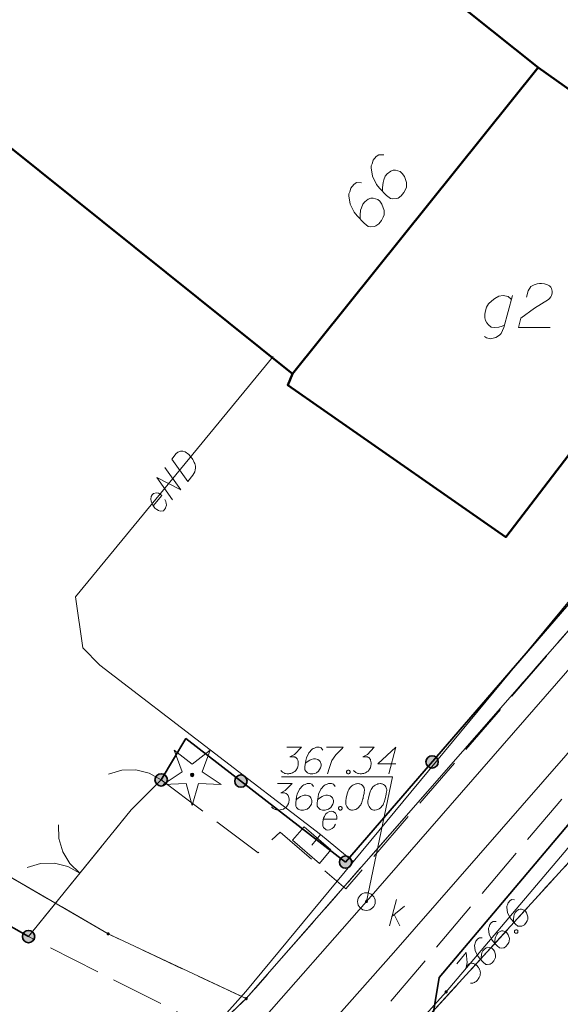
# Model space of a CAD drawing. Header units: metres. Extents: x 5554594 to 5556205, y 5636132 to 5636668.
# Tile 99 of 168: x 5555373 to 5555389, y 5636419 to 5636447. Entities that reach past the tile are written whole.
import ezdxf

# ---------------------------------------------------------------- set-up
doc = ezdxf.new("R2010")
doc.units = ezdxf.units.M
doc.header["$MEASUREMENT"] = 0
doc.header["$XCLIPFRAME"] = 0
for name, pattern in [('L_0_06', [2, 1.5, -0.5]), ('PRZER1-1', [2, 1, -1]), ('PRZER3-1', [4, 3, -1])]:
    doc.linetypes.add(name, pattern=pattern)
for name, color, linetype, lineweight in [('#digitalizacja', 7, 'Continuous', 18), ('#RASTER', 7, 'Continuous', 18), ('#skartowane', 7, 'Continuous', 18)]:
    doc.layers.add(name, color=color, linetype=linetype, lineweight=lineweight)
for name, color, linetype, lineweight, true_color in [('GEPADR', 18, 'Continuous', 18, 0x0a0909), ('GEPADR_O', 18, 'Continuous', 18, 0x0a0909), ('GEPPGD', 96, 'Continuous', 18, 0x008000), ('GESBZO', 18, 'Continuous', 50, 0x0a0909), ('GESBZO_O', 18, 'Continuous', 50, 0x0a0909), ('GESDZI', 18, 'Continuous', 18, 0x0a0909), ('GESKKL', 96, 'PRZER3-1', 18, 0x008000), ('GESUZY', 96, 'PRZER1-1', 18, 0x008000), ('GULENN', 1, 'Continuous', 18, 0xff0000), ('GUPESH', 1, 'Continuous', 18, 0xff0000), ('GUPESH_O', 1, 'Continuous', 18, 0xff0000)]:
    doc.layers.add(name, color=color, linetype=linetype, lineweight=lineweight, true_color=true_color)
picture_1 = doc.add_image_def('image1.tif', size_in_pixel=(18897, 11811))

# ---------------------------------------------------------------- blocks, each defined once
blk = doc.blocks.new('EPPGN')
blk.add_hatch(color=0).paths.add_polyline_path([(0, -0.09), (-0.027812, -0.085595), (-0.052901, -0.072812), (-0.072812, -0.052901), (-0.085595, -0.027812), (-0.09, 0), (-0.085595, 0.027812), (-0.072812, 0.052901), (-0.052901, 0.072812), (-0.027812, 0.085595), (0, 0.09), (0.027812, 0.085595), (0.052901, 0.072812), (0.072812, 0.052901), (0.085595, 0.027812), (0.09, 0), (0.085595, -0.027812), (0.072812, -0.052901), (0.052901, -0.072812), (0.027812, -0.085595)])
blk = doc.blocks.new('KOLO')
blk.add_hatch(color=0).paths.add_polyline_path([(0, -0.5), (-0.12941, -0.482963), (-0.25, -0.433013), (-0.353553, -0.353553), (-0.433013, -0.25), (-0.482963, -0.12941), (-0.5, 0), (-0.482963, 0.12941), (-0.433013, 0.25), (-0.353553, 0.353553), (-0.25, 0.433013), (-0.12941, 0.482963), (0, 0.5), (0.12941, 0.482963), (0.25, 0.433013), (0.353553, 0.353553), (0.433013, 0.25), (0.482963, 0.12941), (0.5, 0), (0.482963, -0.12941), (0.433013, -0.25), (0.353553, -0.353553), (0.25, -0.433013), (0.12941, -0.482963)])
blk = doc.blocks.new('POINT_1')
blk.add_hatch(color=0).paths.add_polyline_path([(-0.000884, -0.0025), (-0.0025, -0.000884), (-0.0025, 0.000884), (0.000884, 0.0025), (0.0025, 0.000884), (0.0025, -0.000884), (0.000884, -0.0025)])
blk = doc.blocks.new('OBOP01_01')
at = {"linetype": 'Continuous', "lineweight": 18}
blk.add_hatch(color=0, dxfattribs=at).paths.add_polyline_path([(0, -0.1, 1), (0, 0.1, 1)])
at = {"color": 0, "linetype": 'Continuous', "lineweight": 18, "flags": 128}
blk.add_lwpolyline([(0, -1.74), (-0.35, -0.48), (-1.65, -0.54), (-0.57, 0.18), (-1.02, 1.4), (0, 0.6), (1.02, 1.4), (0.57, 0.18), (1.65, -0.54), (0.35, -0.48), (0, -1.74)], dxfattribs=at)
at = {"color": 0, "linetype": 'Continuous', "lineweight": 18}
blk.add_circle((0, 0), 0.1, dxfattribs=at)
blk = doc.blocks.new('SLBRA')
at = {"color": 0, "flags": 128}
for points in [[(0, 0), (-0.068148, -0.517638), (-0.267949, -1), (-0.585786, -1.414214), (-1, -1.732051)], [(1, -1.732051), (0.585786, -1.414214), (0.267949, -1), (0.068148, -0.517638), (0, 0)]]:
    blk.add_lwpolyline(points, dxfattribs=at)
blk = doc.blocks.new('SZAFA1_2')
at = {"color": 0, "flags": 128}
blk.add_lwpolyline([(-1, -0.5), (-1, 0.5), (1, 0.5), (1, -0.5), (-1, -0.5)], close=True, dxfattribs=at)
blk = doc.blocks.new('*U108')
at = {"layer": 'GESBZO_O', "color": 7, "linetype": 'ByBlock', "lineweight": 18, "flags": 128}
for points in [[(5555387.244, 5636438.952), (5555386.998, 5636438.046), (5555386.958, 5636437.958), (5555386.919, 5636437.879), (5555386.87, 5636437.83), (5555386.771, 5636437.761), (5555386.624, 5636437.722), (5555386.506, 5636437.751), (5555386.446, 5636437.791)], [(5555387.017, 5636438.115), (5555386.948, 5636438.086), (5555386.86, 5636438.056), (5555386.742, 5636438.046), (5555386.643, 5636438.056), (5555386.565, 5636438.125), (5555386.515, 5636438.184), (5555386.476, 5636438.243), (5555386.456, 5636438.322), (5555386.456, 5636438.43), (5555386.476, 5636438.519), (5555386.506, 5636438.627), (5555386.565, 5636438.716), (5555386.653, 5636438.804), (5555386.742, 5636438.873), (5555386.86, 5636438.932), (5555386.978, 5636438.952), (5555387.116, 5636438.922), (5555387.214, 5636438.844)]]:
    blk.add_lwpolyline(points, dxfattribs=at)
blk = doc.blocks.new('*U323')
at = {"layer": '#skartowane', "color": 36, "linetype": 'ByBlock', "lineweight": 18, "true_color": 0x803300}
for p, q in [((5555383.751, 5636421.093), (5555383.951, 5636421.843)), ((5555383.821, 5636421.359), (5555384.176, 5636421.654)), ((5555383.892, 5636421.418), (5555384.046, 5636421.093))]:
    blk.add_line(p, q, dxfattribs=at)

msp = doc.modelspace()

# ---------------------------------------------------------------- hatches: boundary and pattern name
at = {"layer": '#skartowane', "linetype": 'Continuous', "lineweight": 35}
h = msp.add_hatch(color=7, dxfattribs=at)
edge = h.paths.add_edge_path()
edge.add_arc((5555384.963, 5636425.737), 0.175, 0, 360)
h = msp.add_hatch(color=7, dxfattribs=at)
edge = h.paths.add_edge_path()
edge.add_arc((5555377.28, 5636425.23), 0.175, 0, 360)
h = msp.add_hatch(color=7, dxfattribs=at)
edge = h.paths.add_edge_path()
edge.add_arc((5555379.543, 5636425.193), 0.175, 0, 360)
h = msp.add_hatch(color=7, dxfattribs=at)
edge = h.paths.add_edge_path()
edge.add_arc((5555382.51, 5636422.9), 0.175, 0, 360)
h = msp.add_hatch(color=7, dxfattribs=at)
edge = h.paths.add_edge_path()
edge.add_arc((5555382.51, 5636422.9), 0.175, 0, 360)
at = {"layer": '#skartowane', "linetype": 'Continuous', "lineweight": 18}
h = msp.add_hatch(color=7, dxfattribs=at)
edge = h.paths.add_edge_path()
edge.add_arc((5555383.1, 5636421.78), 0.045, 0, 360)
at = {"layer": '#skartowane', "linetype": 'Continuous', "lineweight": 35}
h = msp.add_hatch(color=7, dxfattribs=at)
edge = h.paths.add_edge_path()
edge.add_arc((5555373.52, 5636420.79), 0.175, 0, 360)

# ---------------------------------------------------------------- linework, layer by layer
at = {"layer": '#digitalizacja', "color": 1, "linetype": 'Continuous', "lineweight": 18}
for p, q in [((5555381.55, 5636423.38), (5555381.803, 5636423.682)), ((5555381.803, 5636423.682), (5555382.728, 5636422.916))]:
    msp.add_line(p, q, dxfattribs=at)
at = {"layer": '#digitalizacja', "color": 1, "linetype": 'Continuous', "lineweight": 18, "flags": 128}
for points in [[(5555411.571, 5636453.721), (5555406.592, 5636449.318), (5555403.351, 5636446.174), (5555396.128, 5636439.089), (5555379.678, 5636419.236)], [(5555381.803, 5636423.682), (5555375.543, 5636428.477), (5555375.055, 5636428.975), (5555374.853, 5636430.414), (5555380.452, 5636437.225)], [(5555377.581, 5636434.318), (5555377.709, 5636434.473), (5555377.74, 5636434.502), (5555377.756, 5636434.512), (5555377.784, 5636434.527), (5555377.804, 5636434.533), (5555377.824, 5636434.539), (5555377.866, 5636434.543), (5555377.895, 5636434.542), (5555377.96, 5636434.527), (5555378.06, 5636434.445), (5555378.102, 5636434.403), (5555378.121, 5636434.379), (5555378.14, 5636434.356), (5555378.159, 5636434.333), (5555378.174, 5636434.305), (5555378.194, 5636434.273), (5555378.22, 5636434.221), (5555378.231, 5636434.197), (5555378.251, 5636434.119), (5555378.252, 5636434.065), (5555378.245, 5636434.01), (5555378.23, 5636433.954), (5555378.209, 5636433.91), (5555378.18, 5636433.865), (5555378.033, 5636433.687), (5555377.581, 5636434.318)], [(5555377.606, 5636433.167), (5555377.154, 5636433.798), (5555377.838, 5636433.45), (5555377.386, 5636434.081)], [(5555377.057, 5636432.992), (5555377.297, 5636433.284), (5555377.255, 5636433.326), (5555377.206, 5636433.35), (5555377.15, 5636433.366), (5555377.064, 5636433.345), (5555377.022, 5636433.303), (5555377.001, 5636433.259), (5555376.987, 5636433.186), (5555376.993, 5636433.128), (5555377.021, 5636433.06), (5555377.042, 5636433.011), (5555377.105, 5636432.929), (5555377.155, 5636432.888), (5555377.2, 5636432.859), (5555377.247, 5636432.843), (5555377.343, 5636432.856), (5555377.377, 5636432.889), (5555377.403, 5636432.929), (5555377.406, 5636432.934), (5555377.428, 5636433.015), (5555377.422, 5636433.074), (5555377.41, 5636433.106), (5555377.41, 5636433.114), (5555377.387, 5636433.171)], [(5555369.807, 5636408.006), (5555374.933, 5636413.91), (5555379.678, 5636419.236)]]:
    msp.add_lwpolyline(points, dxfattribs=at)
at = {"layer": '#digitalizacja', "color": 5, "linetype": 'Continuous', "lineweight": 18, "flags": 128}
msp.add_lwpolyline([(5555407.558, 5636446.707), (5555404.272, 5636443.186), (5555399.619, 5636438.519), (5555394.658, 5636432.671), (5555389.343, 5636426.59), (5555383.867, 5636420.325), (5555376.743, 5636412.289), (5555370.792, 5636405.215), (5555363.981, 5636396.892), (5555347.841, 5636378.588), (5555342.113, 5636367.796), (5555339.77, 5636363.092), (5555337.162, 5636356.758)], dxfattribs=at)
at = {"layer": '#digitalizacja', "color": 36, "linetype": 'Continuous', "lineweight": 18, "true_color": 0x803300, "flags": 128}
for points in [[(5555380.583, 5636425.125), (5555380.996, 5636425.125), (5555380.801, 5636424.924), (5555380.671, 5636424.859), (5555380.778, 5636424.859), (5555380.801, 5636424.853), (5555380.813, 5636424.847), (5555380.825, 5636424.841), (5555380.837, 5636424.835), (5555380.86, 5636424.817), (5555380.872, 5636424.8), (5555380.884, 5636424.782), (5555380.89, 5636424.764), (5555380.902, 5636424.723), (5555380.907, 5636424.688), (5555380.907, 5636424.67), (5555380.907, 5636424.646), (5555380.902, 5636424.611), (5555380.896, 5636424.587), (5555380.89, 5636424.563), (5555380.884, 5636424.546), (5555380.878, 5636424.534), (5555380.872, 5636424.522), (5555380.866, 5636424.51), (5555380.854, 5636424.493), (5555380.837, 5636424.469), (5555380.819, 5636424.451), (5555380.807, 5636424.44), (5555380.789, 5636424.428), (5555380.772, 5636424.416), (5555380.748, 5636424.404), (5555380.736, 5636424.398), (5555380.695, 5636424.386), (5555380.659, 5636424.38), (5555380.636, 5636424.375), (5555380.595, 5636424.375), (5555380.547, 5636424.38), (5555380.53, 5636424.386), (5555380.512, 5636424.392), (5555380.494, 5636424.398), (5555380.476, 5636424.41), (5555380.459, 5636424.422), (5555380.429, 5636424.445), (5555380.411, 5636424.469)], [(5555381.604, 5636425.042), (5555381.557, 5636425.107), (5555381.504, 5636425.125), (5555381.421, 5636425.125), (5555381.362, 5636425.101), (5555381.327, 5636425.089), (5555381.297, 5636425.071), (5555381.203, 5636424.965), (5555381.138, 5636424.823), (5555381.12, 5636424.747), (5555381.096, 5636424.575), (5555381.096, 5636424.487), (5555381.12, 5636424.451), (5555381.167, 5636424.404), (5555381.185, 5636424.392), (5555381.244, 5636424.375), (5555381.321, 5636424.375), (5555381.38, 5636424.386), (5555381.421, 5636424.398), (5555381.48, 5636424.445), (5555381.539, 5636424.54), (5555381.557, 5636424.599), (5555381.557, 5636424.646), (5555381.528, 5636424.723), (5555381.504, 5636424.752), (5555381.463, 5636424.776), (5555381.392, 5636424.794), (5555381.339, 5636424.794), (5555381.274, 5636424.776), (5555381.232, 5636424.758), (5555381.161, 5636424.711), (5555381.126, 5636424.682), (5555381.108, 5636424.664)], [(5555382.212, 5636425.042), (5555382.165, 5636425.107), (5555382.112, 5636425.125), (5555382.029, 5636425.125), (5555381.97, 5636425.101), (5555381.935, 5636425.089), (5555381.905, 5636425.071), (5555381.811, 5636424.965), (5555381.746, 5636424.823), (5555381.728, 5636424.747), (5555381.705, 5636424.575), (5555381.705, 5636424.487), (5555381.728, 5636424.451), (5555381.776, 5636424.404), (5555381.793, 5636424.392), (5555381.852, 5636424.375), (5555381.929, 5636424.375), (5555381.988, 5636424.386), (5555382.029, 5636424.398), (5555382.089, 5636424.445), (5555382.148, 5636424.54), (5555382.165, 5636424.599), (5555382.165, 5636424.646), (5555382.136, 5636424.723), (5555382.112, 5636424.752), (5555382.071, 5636424.776), (5555382, 5636424.794), (5555381.947, 5636424.794), (5555381.882, 5636424.776), (5555381.841, 5636424.758), (5555381.77, 5636424.711), (5555381.734, 5636424.682), (5555381.716, 5636424.664)], [(5555382.868, 5636425.125), (5555382.856, 5636425.125), (5555382.821, 5636425.119), (5555382.797, 5636425.113), (5555382.779, 5636425.107), (5555382.75, 5636425.095), (5555382.714, 5636425.077), (5555382.685, 5636425.06), (5555382.655, 5636425.036), (5555382.638, 5636425.012), (5555382.62, 5636424.983), (5555382.602, 5636424.953), (5555382.584, 5636424.918), (5555382.573, 5636424.894), (5555382.561, 5636424.859), (5555382.543, 5636424.8), (5555382.525, 5636424.711), (5555382.514, 5636424.64), (5555382.514, 5636424.575), (5555382.52, 5636424.528), (5555382.543, 5636424.475), (5555382.561, 5636424.445), (5555382.59, 5636424.41), (5555382.626, 5636424.386), (5555382.644, 5636424.38), (5555382.679, 5636424.375), (5555382.709, 5636424.375), (5555382.756, 5636424.38), (5555382.797, 5636424.392), (5555382.827, 5636424.41), (5555382.868, 5636424.44), (5555382.886, 5636424.457), (5555382.909, 5636424.481), (5555382.927, 5636424.504), (5555382.939, 5636424.522), (5555382.951, 5636424.552), (5555382.957, 5636424.563), (5555382.968, 5636424.593), (5555382.98, 5636424.628), (5555382.992, 5636424.664), (5555382.998, 5636424.688), (5555383.004, 5636424.705), (5555383.01, 5636424.729), (5555383.021, 5636424.782), (5555383.027, 5636424.811), (5555383.033, 5636424.841), (5555383.039, 5636424.882), (5555383.045, 5636424.936), (5555383.045, 5636424.953), (5555383.039, 5636424.977), (5555383.033, 5636425), (5555383.016, 5636425.036), (5555382.998, 5636425.06), (5555382.98, 5636425.077), (5555382.957, 5636425.095), (5555382.933, 5636425.107), (5555382.915, 5636425.113), (5555382.897, 5636425.119), (5555382.868, 5636425.125)], [(5555383.5, 5636425.125), (5555383.488, 5636425.125), (5555383.452, 5636425.119), (5555383.429, 5636425.113), (5555383.411, 5636425.107), (5555383.382, 5636425.095), (5555383.346, 5636425.077), (5555383.317, 5636425.06), (5555383.287, 5636425.036), (5555383.269, 5636425.012), (5555383.252, 5636424.983), (5555383.234, 5636424.953), (5555383.216, 5636424.918), (5555383.204, 5636424.894), (5555383.193, 5636424.859), (5555383.175, 5636424.8), (5555383.157, 5636424.711), (5555383.145, 5636424.64), (5555383.145, 5636424.575), (5555383.151, 5636424.528), (5555383.175, 5636424.475), (5555383.193, 5636424.445), (5555383.222, 5636424.41), (5555383.258, 5636424.386), (5555383.275, 5636424.38), (5555383.311, 5636424.375), (5555383.34, 5636424.375), (5555383.388, 5636424.38), (5555383.429, 5636424.392), (5555383.458, 5636424.41), (5555383.5, 5636424.44), (5555383.517, 5636424.457), (5555383.541, 5636424.481), (5555383.559, 5636424.504), (5555383.571, 5636424.522), (5555383.582, 5636424.552), (5555383.588, 5636424.563), (5555383.6, 5636424.593), (5555383.612, 5636424.628), (5555383.624, 5636424.664), (5555383.63, 5636424.688), (5555383.636, 5636424.705), (5555383.641, 5636424.729), (5555383.653, 5636424.782), (5555383.659, 5636424.811), (5555383.665, 5636424.841), (5555383.671, 5636424.882), (5555383.677, 5636424.936), (5555383.677, 5636424.953), (5555383.671, 5636424.977), (5555383.665, 5636425), (5555383.647, 5636425.036), (5555383.63, 5636425.06), (5555383.612, 5636425.077), (5555383.588, 5636425.095), (5555383.565, 5636425.107), (5555383.547, 5636425.113), (5555383.529, 5636425.119), (5555383.5, 5636425.125)], [(5555382.348, 5636424.475), (5555382.378, 5636424.475), (5555382.396, 5636424.463), (5555382.413, 5636424.44), (5555382.413, 5636424.41), (5555382.396, 5636424.386), (5555382.378, 5636424.375), (5555382.348, 5636424.375), (5555382.331, 5636424.386), (5555382.313, 5636424.41), (5555382.313, 5636424.44), (5555382.331, 5636424.463), (5555382.348, 5636424.475)]]:
    msp.add_lwpolyline(points, dxfattribs=at)
at = {"layer": '#skartowane', "color": 7, "linetype": 'Continuous', "lineweight": 35}
for p, q in [((5555382.51, 5636422.9), (5555398.91, 5636441.87)), ((5555373.52, 5636420.79), (5555362.88, 5636426.84))]:
    msp.add_line(p, q, dxfattribs=at)
at = {"layer": '#skartowane', "color": 7, "linetype": 'Continuous', "lineweight": 18}
for p, q in [((5555383.843, 5636425.311), (5555383.1, 5636421.78)), ((5555376.43, 5636424.38), (5555377.28, 5636425.23)), ((5555373.52, 5636420.79), (5555376.43, 5636424.38))]:
    msp.add_line(p, q, dxfattribs=at)
at = {"layer": '#skartowane', "color": 36, "linetype": 'Continuous', "lineweight": 18, "true_color": 0x803300}
msp.add_line((5555359.31, 5636394.76), (5555383.1, 5636421.78), dxfattribs=at)
at = {"layer": '#skartowane', "color": 7, "linetype": 'L_0_06', "lineweight": 18, "flags": 128}
msp.add_lwpolyline([(5555466.73, 5636461.06), (5555459.42, 5636465.04), (5555457.02, 5636465.41), (5555452.63, 5636465.61), (5555446.85, 5636465.37), (5555441.62, 5636464.51), (5555435.7, 5636462.77), (5555429.61, 5636460.27), (5555423.1, 5636457.3), (5555417.2, 5636453.95), (5555413.63, 5636451.67), (5555409.04, 5636447.68), (5555404.73, 5636443.33), (5555401.32, 5636439.67), (5555382.13, 5636416.99), (5555377.75, 5636411.8), (5555368.65, 5636401.73), (5555358.12, 5636389.68), (5555351.83, 5636382.05), (5555348.89, 5636378.21), (5555346.63, 5636374.93), (5555343.77, 5636370.29), (5555340.53, 5636363.52), (5555337.7, 5636355.88), (5555335.13, 5636347.53), (5555332.44, 5636339.45), (5555328.49, 5636328.74), (5555326.7, 5636324.3), (5555322.46, 5636312.61), (5555317.05, 5636297.8), (5555313.91, 5636289.91), (5555311.07, 5636291.5), (5555314.46, 5636298.64), (5555320.4, 5636315), (5555321.1, 5636318.34), (5555320.31, 5636318.97), (5555318.92, 5636319.26), (5555318.24, 5636323.4), (5555317.55, 5636325.21), (5555315.06, 5636326.83), (5555316.44, 5636329.16), (5555319.62, 5636328.9), (5555323.95, 5636328.36), (5555325.47, 5636329.83), (5555326.77, 5636332.37), (5555329.72, 5636340.51), (5555332.43, 5636348.61), (5555334.87, 5636356.71), (5555337.79, 5636364.47), (5555340.99, 5636371.16), (5555344.19, 5636376.65), (5555346.4, 5636379.74), (5555349.41, 5636383.74), (5555355.85, 5636391.61), (5555363.7, 5636400.4), (5555366.42, 5636403.59), (5555375.75, 5636414.19), (5555378.31, 5636418.36), (5555373.52, 5636420.79), (5555376.43, 5636424.38), (5555377.28, 5636425.23), (5555380.03, 5636423.16), (5555380.65, 5636423.75), (5555382.52, 5636422.14), (5555399.27, 5636441.57), (5555402.64, 5636445.3), (5555406.76, 5636449.37), (5555411.7, 5636453.77), (5555415.38, 5636456.22), (5555420.94, 5636459.52), (5555420.73, 5636460.05), (5555422.54, 5636460.95), (5555422.89, 5636460.42), (5555428.37, 5636462.98), (5555434.53, 5636465.46), (5555440.65, 5636467.74), (5555449.09, 5636469.87), (5555449.84, 5636470.61), (5555452.54, 5636472.11), (5555453.14, 5636471.36), (5555454.76, 5636472.78), (5555456.32, 5636474.81), (5555457.67, 5636477.44), (5555459.8, 5636481.39), (5555462.71, 5636485.66), (5555464.78, 5636483.78), (5555461.58, 5636479.17), (5555460.92, 5636476.08), (5555461.24, 5636473.64), (5555465.24, 5636467.56), (5555467.69, 5636464.02), (5555466.73, 5636461.06)], close=True, dxfattribs=at)
at = {"layer": '#skartowane', "color": 36, "linetype": 'Continuous', "lineweight": 18, "true_color": 0x803300, "flags": 128}
for points in [[(5555383.1, 5636421.78), (5555403.69, 5636445.39), (5555416.05, 5636455.82)], [(5555380.844, 5636426.152), (5555381.257, 5636426.152), (5555381.062, 5636425.951), (5555380.933, 5636425.886), (5555381.039, 5636425.886), (5555381.062, 5636425.881), (5555381.074, 5636425.875), (5555381.086, 5636425.869), (5555381.098, 5636425.863), (5555381.122, 5636425.845), (5555381.133, 5636425.827), (5555381.145, 5636425.81), (5555381.151, 5636425.792), (5555381.163, 5636425.751), (5555381.169, 5636425.715), (5555381.169, 5636425.697), (5555381.169, 5636425.674), (5555381.163, 5636425.638), (5555381.157, 5636425.615), (5555381.151, 5636425.591), (5555381.145, 5636425.573), (5555381.139, 5636425.562), (5555381.133, 5636425.55), (5555381.127, 5636425.538), (5555381.116, 5636425.52), (5555381.098, 5636425.497), (5555381.08, 5636425.479), (5555381.068, 5636425.467), (5555381.051, 5636425.455), (5555381.033, 5636425.444), (5555381.009, 5636425.432), (5555380.998, 5636425.426), (5555380.956, 5636425.414), (5555380.921, 5636425.408), (5555380.897, 5636425.402), (5555380.856, 5636425.402), (5555380.809, 5636425.408), (5555380.791, 5636425.414), (5555380.773, 5636425.42), (5555380.755, 5636425.426), (5555380.738, 5636425.438), (5555380.72, 5636425.449), (5555380.691, 5636425.473), (5555380.673, 5636425.497)], [(5555381.866, 5636426.069), (5555381.818, 5636426.134), (5555381.765, 5636426.152), (5555381.683, 5636426.152), (5555381.624, 5636426.129), (5555381.588, 5636426.117), (5555381.559, 5636426.099), (5555381.464, 5636425.993), (5555381.399, 5636425.851), (5555381.381, 5636425.774), (5555381.358, 5636425.603), (5555381.358, 5636425.514), (5555381.381, 5636425.479), (5555381.429, 5636425.432), (5555381.446, 5636425.42), (5555381.505, 5636425.402), (5555381.582, 5636425.402), (5555381.641, 5636425.414), (5555381.683, 5636425.426), (5555381.742, 5636425.473), (5555381.801, 5636425.568), (5555381.818, 5636425.627), (5555381.818, 5636425.674), (5555381.789, 5636425.751), (5555381.765, 5636425.78), (5555381.724, 5636425.804), (5555381.653, 5636425.821), (5555381.6, 5636425.821), (5555381.535, 5636425.804), (5555381.494, 5636425.786), (5555381.423, 5636425.739), (5555381.387, 5636425.709), (5555381.37, 5636425.692)], [(5555381.966, 5636426.152), (5555382.438, 5636426.152), (5555382.409, 5636426.123), (5555382.238, 5636425.94), (5555382.119, 5636425.774), (5555382.049, 5636425.579), (5555382.001, 5636425.402)], [(5555382.911, 5636426.152), (5555383.324, 5636426.152), (5555383.129, 5636425.951), (5555382.999, 5636425.886), (5555383.106, 5636425.886), (5555383.129, 5636425.881), (5555383.141, 5636425.875), (5555383.153, 5636425.869), (5555383.165, 5636425.863), (5555383.188, 5636425.845), (5555383.2, 5636425.827), (5555383.212, 5636425.81), (5555383.218, 5636425.792), (5555383.23, 5636425.751), (5555383.235, 5636425.715), (5555383.235, 5636425.697), (5555383.235, 5636425.674), (5555383.23, 5636425.638), (5555383.224, 5636425.615), (5555383.218, 5636425.591), (5555383.212, 5636425.573), (5555383.206, 5636425.562), (5555383.2, 5636425.55), (5555383.194, 5636425.538), (5555383.182, 5636425.52), (5555383.165, 5636425.497), (5555383.147, 5636425.479), (5555383.135, 5636425.467), (5555383.117, 5636425.455), (5555383.1, 5636425.444), (5555383.076, 5636425.432), (5555383.064, 5636425.426), (5555383.023, 5636425.414), (5555382.987, 5636425.408), (5555382.964, 5636425.402), (5555382.923, 5636425.402), (5555382.875, 5636425.408), (5555382.858, 5636425.414), (5555382.84, 5636425.42), (5555382.822, 5636425.426), (5555382.804, 5636425.438), (5555382.787, 5636425.449), (5555382.757, 5636425.473), (5555382.739, 5636425.497)], [(5555383.932, 5636425.68), (5555383.424, 5636425.68), (5555383.932, 5636426.152), (5555383.732, 5636425.402)], [(5555382.574, 5636425.503), (5555382.604, 5636425.503), (5555382.621, 5636425.491), (5555382.639, 5636425.467), (5555382.639, 5636425.438), (5555382.621, 5636425.414), (5555382.604, 5636425.402), (5555382.574, 5636425.402), (5555382.556, 5636425.414), (5555382.539, 5636425.438), (5555382.539, 5636425.467), (5555382.556, 5636425.491), (5555382.574, 5636425.503)], [(5555380.583, 5636425.125), (5555380.996, 5636425.125), (5555380.801, 5636424.924), (5555380.671, 5636424.859), (5555380.778, 5636424.859), (5555380.801, 5636424.853), (5555380.813, 5636424.847), (5555380.825, 5636424.841), (5555380.837, 5636424.835), (5555380.86, 5636424.817), (5555380.872, 5636424.8), (5555380.884, 5636424.782), (5555380.89, 5636424.764), (5555380.902, 5636424.723), (5555380.907, 5636424.688), (5555380.907, 5636424.67), (5555380.907, 5636424.646), (5555380.902, 5636424.611), (5555380.896, 5636424.587), (5555380.89, 5636424.563), (5555380.884, 5636424.546), (5555380.878, 5636424.534), (5555380.872, 5636424.522), (5555380.866, 5636424.51), (5555380.854, 5636424.493), (5555380.837, 5636424.469), (5555380.819, 5636424.451), (5555380.807, 5636424.44), (5555380.789, 5636424.428), (5555380.772, 5636424.416), (5555380.748, 5636424.404), (5555380.736, 5636424.398), (5555380.695, 5636424.386), (5555380.659, 5636424.38), (5555380.636, 5636424.375), (5555380.595, 5636424.375), (5555380.547, 5636424.38), (5555380.53, 5636424.386), (5555380.512, 5636424.392), (5555380.494, 5636424.398), (5555380.476, 5636424.41), (5555380.459, 5636424.422), (5555380.429, 5636424.445), (5555380.411, 5636424.469)], [(5555381.604, 5636425.042), (5555381.557, 5636425.107), (5555381.504, 5636425.125), (5555381.421, 5636425.125), (5555381.362, 5636425.101), (5555381.327, 5636425.089), (5555381.297, 5636425.071), (5555381.203, 5636424.965), (5555381.138, 5636424.823), (5555381.12, 5636424.747), (5555381.096, 5636424.575), (5555381.096, 5636424.487), (5555381.12, 5636424.451), (5555381.167, 5636424.404), (5555381.185, 5636424.392), (5555381.244, 5636424.375), (5555381.321, 5636424.375), (5555381.38, 5636424.386), (5555381.421, 5636424.398), (5555381.48, 5636424.445), (5555381.539, 5636424.54), (5555381.557, 5636424.599), (5555381.557, 5636424.646), (5555381.528, 5636424.723), (5555381.504, 5636424.752), (5555381.463, 5636424.776), (5555381.392, 5636424.794), (5555381.339, 5636424.794), (5555381.274, 5636424.776), (5555381.232, 5636424.758), (5555381.161, 5636424.711), (5555381.126, 5636424.682), (5555381.108, 5636424.664)], [(5555382.212, 5636425.042), (5555382.165, 5636425.107), (5555382.112, 5636425.125), (5555382.029, 5636425.125), (5555381.97, 5636425.101), (5555381.935, 5636425.089), (5555381.905, 5636425.071), (5555381.811, 5636424.965), (5555381.746, 5636424.823), (5555381.728, 5636424.747), (5555381.705, 5636424.575), (5555381.705, 5636424.487), (5555381.728, 5636424.451), (5555381.776, 5636424.404), (5555381.793, 5636424.392), (5555381.852, 5636424.375), (5555381.929, 5636424.375), (5555381.988, 5636424.386), (5555382.029, 5636424.398), (5555382.089, 5636424.445), (5555382.148, 5636424.54), (5555382.165, 5636424.599), (5555382.165, 5636424.646), (5555382.136, 5636424.723), (5555382.112, 5636424.752), (5555382.071, 5636424.776), (5555382, 5636424.794), (5555381.947, 5636424.794), (5555381.882, 5636424.776), (5555381.841, 5636424.758), (5555381.77, 5636424.711), (5555381.734, 5636424.682), (5555381.716, 5636424.664)], [(5555382.868, 5636425.125), (5555382.856, 5636425.125), (5555382.821, 5636425.119), (5555382.797, 5636425.113), (5555382.779, 5636425.107), (5555382.75, 5636425.095), (5555382.714, 5636425.077), (5555382.685, 5636425.06), (5555382.655, 5636425.036), (5555382.638, 5636425.012), (5555382.62, 5636424.983), (5555382.602, 5636424.953), (5555382.584, 5636424.918), (5555382.573, 5636424.894), (5555382.561, 5636424.859), (5555382.543, 5636424.8), (5555382.525, 5636424.711), (5555382.514, 5636424.64), (5555382.514, 5636424.575), (5555382.52, 5636424.528), (5555382.543, 5636424.475), (5555382.561, 5636424.445), (5555382.59, 5636424.41), (5555382.626, 5636424.386), (5555382.644, 5636424.38), (5555382.679, 5636424.375), (5555382.709, 5636424.375), (5555382.756, 5636424.38), (5555382.797, 5636424.392), (5555382.827, 5636424.41), (5555382.868, 5636424.44), (5555382.886, 5636424.457), (5555382.909, 5636424.481), (5555382.927, 5636424.504), (5555382.939, 5636424.522), (5555382.951, 5636424.552), (5555382.957, 5636424.563), (5555382.968, 5636424.593), (5555382.98, 5636424.628), (5555382.992, 5636424.664), (5555382.998, 5636424.688), (5555383.004, 5636424.705), (5555383.01, 5636424.729), (5555383.021, 5636424.782), (5555383.027, 5636424.811), (5555383.033, 5636424.841), (5555383.039, 5636424.882), (5555383.045, 5636424.936), (5555383.045, 5636424.953), (5555383.039, 5636424.977), (5555383.033, 5636425), (5555383.016, 5636425.036), (5555382.998, 5636425.06), (5555382.98, 5636425.077), (5555382.957, 5636425.095), (5555382.933, 5636425.107), (5555382.915, 5636425.113), (5555382.897, 5636425.119), (5555382.868, 5636425.125)], [(5555383.5, 5636425.125), (5555383.488, 5636425.125), (5555383.452, 5636425.119), (5555383.429, 5636425.113), (5555383.411, 5636425.107), (5555383.382, 5636425.095), (5555383.346, 5636425.077), (5555383.317, 5636425.06), (5555383.287, 5636425.036), (5555383.269, 5636425.012), (5555383.252, 5636424.983), (5555383.234, 5636424.953), (5555383.216, 5636424.918), (5555383.204, 5636424.894), (5555383.193, 5636424.859), (5555383.175, 5636424.8), (5555383.157, 5636424.711), (5555383.145, 5636424.64), (5555383.145, 5636424.575), (5555383.151, 5636424.528), (5555383.175, 5636424.475), (5555383.193, 5636424.445), (5555383.222, 5636424.41), (5555383.258, 5636424.386), (5555383.275, 5636424.38), (5555383.311, 5636424.375), (5555383.34, 5636424.375), (5555383.388, 5636424.38), (5555383.429, 5636424.392), (5555383.458, 5636424.41), (5555383.5, 5636424.44), (5555383.517, 5636424.457), (5555383.541, 5636424.481), (5555383.559, 5636424.504), (5555383.571, 5636424.522), (5555383.582, 5636424.552), (5555383.588, 5636424.563), (5555383.6, 5636424.593), (5555383.612, 5636424.628), (5555383.624, 5636424.664), (5555383.63, 5636424.688), (5555383.636, 5636424.705), (5555383.641, 5636424.729), (5555383.653, 5636424.782), (5555383.659, 5636424.811), (5555383.665, 5636424.841), (5555383.671, 5636424.882), (5555383.677, 5636424.936), (5555383.677, 5636424.953), (5555383.671, 5636424.977), (5555383.665, 5636425), (5555383.647, 5636425.036), (5555383.63, 5636425.06), (5555383.612, 5636425.077), (5555383.588, 5636425.095), (5555383.565, 5636425.107), (5555383.547, 5636425.113), (5555383.529, 5636425.119), (5555383.5, 5636425.125)], [(5555382.348, 5636424.475), (5555382.378, 5636424.475), (5555382.396, 5636424.463), (5555382.413, 5636424.44), (5555382.413, 5636424.41), (5555382.396, 5636424.386), (5555382.378, 5636424.375), (5555382.348, 5636424.375), (5555382.331, 5636424.386), (5555382.313, 5636424.41), (5555382.313, 5636424.44), (5555382.331, 5636424.463), (5555382.348, 5636424.475)]]:
    msp.add_lwpolyline(points, dxfattribs=at)
at = {"layer": '#skartowane', "color": 7, "linetype": 'Continuous', "lineweight": 35, "flags": 128}
for points in [[(5555416.44, 5636452.99), (5555413.88, 5636451.35), (5555409.29, 5636447.33), (5555405.05, 5636443.02), (5555401.85, 5636439.37), (5555385.16, 5636419.63), (5555384.27, 5636414.18), (5555389.21, 5636409.64)], [(5555382.51, 5636422.9), (5555377.98, 5636426.4), (5555377.28, 5636425.23)]]:
    msp.add_lwpolyline(points, dxfattribs=at)
at = {"layer": '#skartowane', "color": 7, "flags": 128}
msp.add_lwpolyline([(5555375.789, 5636425.394), (5555376.165, 5636425.504), (5555376.557, 5636425.512), (5555376.937, 5636425.419), (5555377.28, 5636425.23)], dxfattribs=at)
at = {"layer": '#skartowane', "color": 7, "linetype": 'Continuous', "lineweight": 18, "flags": 128}
for points in [[(5555383.843, 5636425.311), (5555380.697, 5636425.311)], [(5555381.88, 5636424.119), (5555382.257, 5636424.119), (5555382.263, 5636424.178), (5555382.252, 5636424.231), (5555382.228, 5636424.284), (5555382.157, 5636424.337), (5555382.098, 5636424.343), (5555382.051, 5636424.331), (5555381.986, 5636424.296), (5555381.944, 5636424.254), (5555381.909, 5636424.189), (5555381.885, 5636424.142), (5555381.862, 5636424.042), (5555381.862, 5636423.977), (5555381.868, 5636423.924), (5555381.885, 5636423.876), (5555381.956, 5636423.811), (5555382.004, 5636423.806), (5555382.051, 5636423.811), (5555382.057, 5636423.811), (5555382.133, 5636423.847), (5555382.175, 5636423.888), (5555382.192, 5636423.918), (5555382.198, 5636423.924), (5555382.228, 5636423.977)]]:
    msp.add_lwpolyline(points, dxfattribs=at)
at = {"layer": '#skartowane', "color": 7, "linetype": 'Continuous', "lineweight": 35}
for centre in [(5555384.963, 5636425.737), (5555377.28, 5636425.23), (5555379.543, 5636425.193), (5555382.51, 5636422.9), (5555382.51, 5636422.9), (5555373.52, 5636420.79)]:
    msp.add_circle(centre, 0.175, dxfattribs=at)
at = {"layer": '#skartowane', "color": 36, "linetype": 'Continuous', "lineweight": 18, "true_color": 0x803300}
msp.add_circle((5555383.1, 5636421.78), 0.25, dxfattribs=at)
at = {"layer": '#skartowane', "color": 96}
msp.add_point((5555378.16, 5636425.37), dxfattribs=at)
at = {"layer": 'GEPADR_O', "color": 7, "linetype": 'Continuous', "lineweight": 18, "flags": 128}
for points in [[(5555383.591, 5636442.938), (5555383.457, 5636442.944), (5555383.379, 5636442.893), (5555383.293, 5636442.786), (5555383.262, 5636442.685), (5555383.24, 5636442.626), (5555383.232, 5636442.569), (5555383.272, 5636442.336), (5555383.389, 5636442.103), (5555383.47, 5636442), (5555383.668, 5636441.791), (5555383.783, 5636441.699), (5555383.854, 5636441.692), (5555383.964, 5636441.704), (5555383.998, 5636441.715), (5555384.083, 5636441.774), (5555384.163, 5636441.873), (5555384.209, 5636441.962), (5555384.237, 5636442.028), (5555384.237, 5636442.154), (5555384.176, 5636442.33), (5555384.118, 5636442.414), (5555384.056, 5636442.464), (5555383.926, 5636442.505), (5555383.863, 5636442.505), (5555383.789, 5636442.476), (5555383.692, 5636442.403), (5555383.636, 5636442.334), (5555383.592, 5636442.231), (5555383.572, 5636442.158), (5555383.559, 5636442.017), (5555383.561, 5636441.94), (5555383.565, 5636441.899)], [(5555382.957, 5636442.147), (5555382.823, 5636442.153), (5555382.745, 5636442.103), (5555382.658, 5636441.995), (5555382.628, 5636441.894), (5555382.606, 5636441.835), (5555382.598, 5636441.779), (5555382.638, 5636441.545), (5555382.754, 5636441.313), (5555382.836, 5636441.21), (5555383.034, 5636441), (5555383.149, 5636440.908), (5555383.219, 5636440.902), (5555383.33, 5636440.914), (5555383.364, 5636440.925), (5555383.449, 5636440.983), (5555383.529, 5636441.083), (5555383.575, 5636441.172), (5555383.603, 5636441.238), (5555383.603, 5636441.364), (5555383.542, 5636441.539), (5555383.483, 5636441.624), (5555383.422, 5636441.673), (5555383.291, 5636441.715), (5555383.228, 5636441.715), (5555383.154, 5636441.686), (5555383.057, 5636441.612), (5555383.002, 5636441.543), (5555382.957, 5636441.44), (5555382.937, 5636441.368), (5555382.925, 5636441.226), (5555382.926, 5636441.15), (5555382.931, 5636441.108)]]:
    msp.add_lwpolyline(points, dxfattribs=at)
at = {"layer": 'GESBZO', "color": 7, "linetype": 'Continuous', "lineweight": 50, "flags": 128}
for points in [[(5555387.968, 5636445.418), (5555381.006, 5636436.739), (5555364.846, 5636449.681), (5555371.747, 5636458.338), (5555387.968, 5636445.418)], [(5555387.968, 5636445.418), (5555393.986, 5636441.156), (5555387.053, 5636432.111), (5555380.868, 5636436.414), (5555381.006, 5636436.739), (5555387.968, 5636445.418)]]:
    msp.add_lwpolyline(points, close=True, dxfattribs=at)
at = {"layer": 'GESBZO_O', "color": 7, "linetype": 'Continuous', "lineweight": 18, "flags": 128}
msp.add_lwpolyline([(5555387.637, 5636438.903), (5555387.687, 5636439.09), (5555387.765, 5636439.208), (5555387.854, 5636439.257), (5555387.942, 5636439.286), (5555388.011, 5636439.296), (5555388.061, 5636439.296), (5555388.149, 5636439.286), (5555388.208, 5636439.267), (5555388.238, 5636439.257), (5555388.297, 5636439.227), (5555388.326, 5636439.188), (5555388.346, 5636439.149), (5555388.356, 5636439.119), (5555388.366, 5636439.08), (5555388.366, 5636439.031), (5555388.356, 5636438.981), (5555388.346, 5636438.952), (5555388.326, 5636438.912), (5555388.297, 5636438.873), (5555388.267, 5636438.844), (5555387.864, 5636438.598), (5555387.48, 5636438.312), (5555387.411, 5636438.046), (5555388.307, 5636438.046)], dxfattribs=at)
at = {"layer": 'GESDZI', "color": 96, "linetype": 'Continuous', "lineweight": 18, "flags": 128}
for points in [[(5555404.056, 5636487.362), (5555410.3, 5636486.373), (5555419.458, 5636484.97), (5555412.888, 5636476.818), (5555402.335, 5636463.614), (5555411.98, 5636454.27), (5555405.333, 5636448.297), (5555379.69, 5636419.03), (5555375.778, 5636420.866), (5555363.378, 5636428.062), (5555343.955, 5636438.82)], [(5555334.3, 5636361.82), (5555338.11, 5636369.71), (5555344.55, 5636379.2), (5555375.95, 5636415.45), (5555379.69, 5636419.03), (5555405.333, 5636448.297), (5555411.98, 5636454.27), (5555423.54, 5636462.48), (5555437.099, 5636466.554), (5555448.915, 5636470.374), (5555453.72, 5636472.454), (5555460.799, 5636470.534), (5555464.253, 5636468.493)], [(5555464.253, 5636468.493), (5555468.332, 5636465.003), (5555467.116, 5636460.589), (5555457.224, 5636464.58), (5555451.868, 5636465.418), (5555446.84, 5636464.597), (5555437.185, 5636462.46), (5555430.383, 5636458.569), (5555420.669, 5636454.714), (5555413.799, 5636449.56), (5555402.789, 5636438.708), (5555389.734, 5636423.873), (5555383.39, 5636416.92), (5555384.32, 5636411.24), (5555356.08, 5636382.6), (5555342.54, 5636360.36)], [(5555343.955, 5636438.82), (5555363.378, 5636428.062), (5555375.778, 5636420.866), (5555379.69, 5636419.03), (5555375.95, 5636415.45), (5555341.097, 5636435.293)]]:
    msp.add_lwpolyline(points, dxfattribs=at)
msp.add_lwpolyline([(5555404.073, 5636395.02), (5555398.748, 5636398.735), (5555383.39, 5636416.92), (5555389.734, 5636423.873), (5555402.789, 5636438.708), (5555413.799, 5636449.56), (5555420.669, 5636454.714), (5555430.383, 5636458.569), (5555437.185, 5636462.46), (5555446.84, 5636464.597), (5555451.868, 5636465.418), (5555457.224, 5636464.58), (5555467.116, 5636460.589), (5555464.207, 5636454.062), (5555454.524, 5636438.193), (5555447.06, 5636429.289), (5555430.735, 5636417.459), (5555423.635, 5636411.745), (5555415.606, 5636406.363), (5555409.758, 5636401.08), (5555404.073, 5636395.02)], close=True, dxfattribs=at)
at = {"layer": 'GESKKL', "color": 96, "linetype": 'PRZER3-1', "lineweight": 18, "ltscale": 0.5, "true_color": 0x008000}
msp.add_lwpolyline([(5555376.662, 5636475.914), (5555379.212, 5636473.963), (5555405.333, 5636448.297), (5555379.69, 5636419.03), (5555375.778, 5636420.866), (5555363.378, 5636428.062), (5555343.955, 5636438.82)], dxfattribs=at)
msp.add_lwpolyline([(5555447.06, 5636429.289), (5555454.524, 5636438.193), (5555464.207, 5636454.062), (5555467.116, 5636460.589), (5555457.224, 5636464.58), (5555451.868, 5636465.418), (5555446.84, 5636464.597), (5555437.185, 5636462.46), (5555430.383, 5636458.569), (5555420.669, 5636454.714), (5555413.799, 5636449.56), (5555402.789, 5636438.708), (5555389.734, 5636423.873), (5555383.39, 5636416.92), (5555398.748, 5636398.735), (5555404.073, 5636395.02), (5555409.758, 5636401.08), (5555415.606, 5636406.363), (5555423.635, 5636411.745), (5555430.735, 5636417.459), (5555447.06, 5636429.289)], close=True, dxfattribs=at)
at = {"layer": 'GESUZY', "color": 96, "linetype": 'PRZER1-1', "lineweight": 18, "ltscale": 0.5, "true_color": 0x008000}
msp.add_lwpolyline([(5555447.06, 5636429.289), (5555454.524, 5636438.193), (5555464.207, 5636454.062), (5555467.116, 5636460.589), (5555457.224, 5636464.58), (5555451.868, 5636465.418), (5555446.84, 5636464.597), (5555437.185, 5636462.46), (5555430.383, 5636458.569), (5555420.669, 5636454.714), (5555413.799, 5636449.56), (5555402.789, 5636438.708), (5555389.734, 5636423.873), (5555383.39, 5636416.92), (5555398.748, 5636398.735), (5555404.073, 5636395.02), (5555409.758, 5636401.08), (5555415.606, 5636406.363), (5555423.635, 5636411.745), (5555430.735, 5636417.459), (5555447.06, 5636429.289)], close=True, dxfattribs=at)
for points in [[(5555405.333, 5636448.297), (5555379.69, 5636419.03), (5555375.95, 5636415.45), (5555344.55, 5636379.2), (5555338.11, 5636369.71), (5555334.3, 5636361.82)], [(5555405.333, 5636448.297), (5555379.69, 5636419.03), (5555375.778, 5636420.866), (5555363.378, 5636428.062), (5555343.955, 5636438.82)], [(5555341.098, 5636435.294), (5555348.68, 5636430.98), (5555375.95, 5636415.45), (5555379.69, 5636419.03), (5555375.778, 5636420.866), (5555363.378, 5636428.062), (5555343.955, 5636438.82)], [(5555342.54, 5636360.36), (5555356.08, 5636382.6), (5555384.32, 5636411.24), (5555383.39, 5636416.92), (5555389.734, 5636423.873)]]:
    msp.add_lwpolyline(points, dxfattribs=at)
at = {"layer": 'GULENN', "color": 1, "linetype": 'Continuous', "lineweight": 18, "true_color": 0xff0000, "flags": 128}
msp.add_lwpolyline([(5555305.505, 5636281.74), (5555310.95, 5636292.03), (5555311.4, 5636292.81), (5555313.3, 5636296.19), (5555317.83, 5636308.64), (5555320.12, 5636315.12), (5555321.05, 5636318.7), (5555324.99, 5636317.82), (5555325.46, 5636318.77), (5555330.45, 5636332.92), (5555333.07, 5636339.41), (5555335.66, 5636347.35), (5555336.26, 5636350.83), (5555340.12, 5636361.93), (5555345.05, 5636370.93), (5555348.48, 5636377.1), (5555354.25, 5636384.94), (5555359.73, 5636391.01), (5555379.46, 5636412.66), (5555385.36, 5636419.22), (5555390.59, 5636425.39)], dxfattribs=at)
at = {"layer": 'GUPESH_O', "color": 1, "linetype": 'Continuous', "lineweight": 18, "flags": 128}
for points in [[(5555387.301, 5636421.832), (5555387.221, 5636421.837), (5555387.173, 5636421.808), (5555387.12, 5636421.745), (5555387.1, 5636421.685), (5555387.086, 5636421.65), (5555387.081, 5636421.616), (5555387.101, 5636421.475), (5555387.167, 5636421.334), (5555387.214, 5636421.271), (5555387.33, 5636421.143), (5555387.398, 5636421.085), (5555387.44, 5636421.081), (5555387.507, 5636421.086), (5555387.527, 5636421.092), (5555387.579, 5636421.126), (5555387.628, 5636421.184), (5555387.657, 5636421.237), (5555387.675, 5636421.276), (5555387.677, 5636421.352), (5555387.643, 5636421.458), (5555387.609, 5636421.51), (5555387.573, 5636421.54), (5555387.495, 5636421.567), (5555387.458, 5636421.568), (5555387.413, 5636421.552), (5555387.353, 5636421.509), (5555387.319, 5636421.469), (5555387.291, 5636421.407), (5555387.278, 5636421.364), (5555387.268, 5636421.28), (5555387.268, 5636421.234), (5555387.27, 5636421.209)], [(5555386.779, 5636421.213), (5555386.699, 5636421.219), (5555386.651, 5636421.19), (5555386.598, 5636421.127), (5555386.578, 5636421.066), (5555386.564, 5636421.032), (5555386.559, 5636420.998), (5555386.579, 5636420.857), (5555386.645, 5636420.716), (5555386.693, 5636420.653), (5555386.808, 5636420.524), (5555386.876, 5636420.467), (5555386.918, 5636420.462), (5555386.985, 5636420.468), (5555387.005, 5636420.474), (5555387.057, 5636420.508), (5555387.106, 5636420.566), (5555387.135, 5636420.619), (5555387.153, 5636420.658), (5555387.155, 5636420.734), (5555387.121, 5636420.84), (5555387.087, 5636420.892), (5555387.051, 5636420.922), (5555386.973, 5636420.949), (5555386.936, 5636420.95), (5555386.891, 5636420.934), (5555386.832, 5636420.891), (5555386.797, 5636420.85), (5555386.769, 5636420.789), (5555386.756, 5636420.746), (5555386.746, 5636420.662), (5555386.746, 5636420.615), (5555386.748, 5636420.591)], [(5555387.3, 5636420.951), (5555387.319, 5636420.974), (5555387.34, 5636420.98), (5555387.369, 5636420.978), (5555387.392, 5636420.959), (5555387.398, 5636420.93), (5555387.396, 5636420.909), (5555387.377, 5636420.887), (5555387.356, 5636420.881), (5555387.327, 5636420.882), (5555387.304, 5636420.902), (5555387.298, 5636420.93), (5555387.3, 5636420.951)], [(5555386.387, 5636420.749), (5555386.307, 5636420.754), (5555386.259, 5636420.725), (5555386.206, 5636420.662), (5555386.186, 5636420.602), (5555386.172, 5636420.567), (5555386.166, 5636420.533), (5555386.187, 5636420.392), (5555386.253, 5636420.251), (5555386.3, 5636420.188), (5555386.416, 5636420.06), (5555386.484, 5636420.002), (5555386.526, 5636419.998), (5555386.592, 5636420.003), (5555386.613, 5636420.009), (5555386.665, 5636420.043), (5555386.714, 5636420.102), (5555386.743, 5636420.154), (5555386.761, 5636420.194), (5555386.763, 5636420.269), (5555386.729, 5636420.375), (5555386.695, 5636420.427), (5555386.659, 5636420.457), (5555386.581, 5636420.484), (5555386.543, 5636420.485), (5555386.499, 5636420.469), (5555386.439, 5636420.426), (5555386.405, 5636420.386), (5555386.377, 5636420.324), (5555386.364, 5636420.282), (5555386.354, 5636420.197), (5555386.354, 5636420.151), (5555386.356, 5636420.126)], [(5555385.665, 5636420.021), (5555385.932, 5636420.337), (5555385.959, 5636420.059), (5555385.925, 5636419.917), (5555385.994, 5636419.999), (5555386.013, 5636420.013), (5555386.026, 5636420.018), (5555386.038, 5636420.023), (5555386.05, 5636420.029), (5555386.079, 5636420.035), (5555386.1, 5636420.033), (5555386.121, 5636420.03), (5555386.138, 5636420.024), (5555386.177, 5636420.006), (5555386.208, 5636419.988), (5555386.222, 5636419.976), (5555386.24, 5636419.961), (5555386.263, 5636419.934), (5555386.277, 5636419.914), (5555386.292, 5636419.894), (5555386.301, 5636419.878), (5555386.307, 5636419.866), (5555386.312, 5636419.854), (5555386.317, 5636419.842), (5555386.323, 5636419.821), (5555386.33, 5636419.792), (5555386.332, 5636419.768), (5555386.333, 5636419.751), (5555386.331, 5636419.73), (5555386.328, 5636419.709), (5555386.322, 5636419.683), (5555386.319, 5636419.67), (5555386.301, 5636419.631), (5555386.283, 5636419.6), (5555386.272, 5636419.578), (5555386.246, 5636419.547), (5555386.211, 5636419.514), (5555386.195, 5636419.504), (5555386.179, 5636419.495), (5555386.163, 5636419.485), (5555386.142, 5636419.479), (5555386.122, 5636419.473), (5555386.085, 5636419.466), (5555386.055, 5636419.468)]]:
    msp.add_lwpolyline(points, dxfattribs=at)

# ---------------------------------------------------------------- block references
at = {"layer": '#skartowane', "color": 96, "linetype": 'Continuous', "xscale": 0.5, "yscale": 0.5, "zscale": 0.5}
msp.add_blockref('OBOP01_01', (5555378.16, 5636425.37), dxfattribs=at)
at = {"layer": '#skartowane', "color": 7, "lineweight": 18}
for name, p, xscale, yscale, zscale, rotation in [('SLBRA', (5555374.975, 5636422.585), 0.7499999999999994, 0.7499999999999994, 0.7499999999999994, 233.7120800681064), ('SZAFA1_2', (5555381.55, 5636423.38), 0.5, 0.5, 0.5, 319.2727807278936)]:
    msp.add_blockref(name, p, dxfattribs=dict(at, xscale=xscale, yscale=yscale, zscale=zscale, rotation=rotation))
at = {"layer": '#skartowane', "color": 36, "linetype": 'Continuous', "lineweight": 18, "true_color": 0x803300}
msp.add_blockref('*U323', (0, 0), dxfattribs=at)
at = {"layer": 'GEPADR', "color": 7, "lineweight": 18, "rotation": 90}
msp.add_blockref('POINT_1', (5555383.902, 5636441.548), dxfattribs=at)
at = {"layer": 'GEPPGD', "color": 96, "lineweight": 18, "true_color": 0x008000, "xscale": 0.5, "yscale": 0.5, "zscale": 0.5, "rotation": 90}
for p in [(5555375.778, 5636420.866), (5555379.69, 5636419.03)]:
    msp.add_blockref('EPPGN', p, dxfattribs=at)
at = {"layer": 'GESBZO_O', "color": 7, "linetype": 'Continuous', "lineweight": 18}
msp.add_blockref('*U108', (0, 0), dxfattribs=at)
at = {"layer": 'GUPESH', "color": 1, "lineweight": 18, "true_color": 0xff0000, "xscale": 0.09, "yscale": 0.09, "zscale": 0.09, "rotation": 90}
msp.add_blockref('KOLO', (5555385.36, 5636419.22), dxfattribs=at)

# ---------------------------------------------------------------- pictures from other files: only their frames are drawn
at = {"layer": '#RASTER', "color": 252, "linetype": 'Continuous', "lineweight": 18}
image = msp.add_image(picture_1, insert=(5554593.51, 5636131.7), size_in_units=(811.166, 518.086), dxfattribs=at)
image.set_boundary_path([(-0.5, -0.5), (-0.5, 11810.5), (18896.5, 11810.5), (18896.5, -0.5), (-0.5, -0.5)])
image.dxf.flags = 15

doc.saveas('drawing.dxf')
